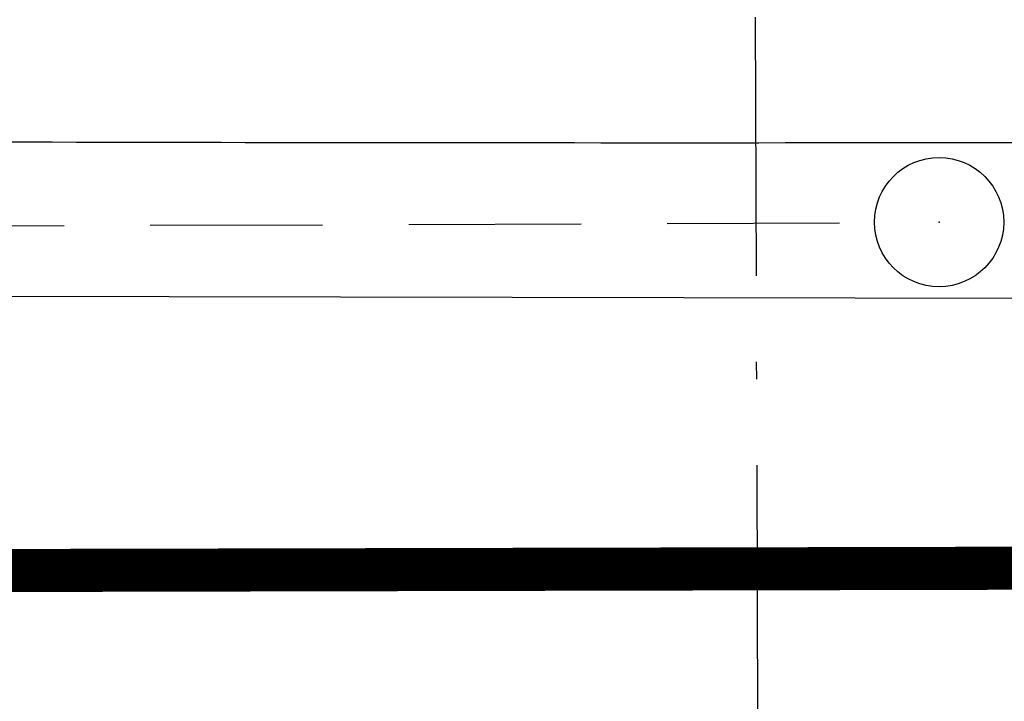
# Model space of a CAD drawing. Extents: x 0 to 1135, y 0 to 594.
# Tile 35 of 153: x 388 to 399, y 344 to 352. Entities that reach past the tile are written whole.
import ezdxf

# ---------------------------------------------------------------- set-up
doc = ezdxf.new("R2010")
doc.units = 0
doc.header["$LTSCALE"] = 2
doc.header["$MEASUREMENT"] = 0
for name, pattern in [('AUSGEZOGEN', [0]), ('BAB-FM2', [2.6, 1.5, -0.5, 0.1, -0.5]), ('GESTRICH-X2', [1.5, 1, -0.5])]:
    doc.linetypes.add(name, pattern=pattern)
doc.layers.get('0').update_dxf_attribs({"color": 8, "linetype": 'AUSGEZOGEN'})
for name, color, linetype in [('BAB_FM', 8, 'BAB-FM2'), ('BOESCHG', 8, 'AUSGEZOGEN'), ('FBRTOP', 8, 'AUSGEZOGEN'), ('KANAL', 200, 'GESTRICH-X2'), ('MULDE', 8, 'AUSGEZOGEN'), ('SCHSYMBOL', 200, 'AUSGEZOGEN')]:
    doc.layers.add(name, color=color, linetype=linetype)

# ---------------------------------------------------------------- blocks, each defined once
blk = doc.blocks.new('GST')
at = {"color": 0}
blk.add_circle((0, 0), 0.75, dxfattribs=at)
blk.add_point((0, 0), dxfattribs=at)
blk = doc.blocks.new('10')
blk.add_blockref('GST', (0, 0))

msp = doc.modelspace()

# ---------------------------------------------------------------- linework, layer by layer
at = {"layer": 'BAB_FM', "flags": 128}
msp.add_lwpolyline([(332.088, 313.289), (335.873, 303.792), (354.372, 308.908), (365.111, 309.796), (384.835, 311.135), (396.288, 311.416), (396.244, 323.994), (396.145, 352.833), (396.146, 357.071), (396.146, 359.706), (382.195, 363.559), (388.362, 396.136), (364.449, 414.987)], dxfattribs=at)
msp.add_lwpolyline([(332.088, 313.289), (335.873, 303.792), (354.372, 308.908), (365.111, 309.796), (384.835, 311.135), (396.288, 311.416), (396.244, 323.994), (396.145, 352.833), (396.146, 357.071), (396.146, 359.706), (382.195, 363.559), (388.362, 396.136), (364.449, 414.987)], dxfattribs=at)
at = {"layer": 'BOESCHG'}
msp.add_lwpolyline([(572.212, 351.814, 0.000002), (566.958, 351.798, 0.000356)], format="xyb", dxfattribs=at)
msp.add_lwpolyline([(572.212, 351.814, 0.000002), (566.958, 351.798, 0.000356)], format="xyb", dxfattribs=at)
at = {"layer": 'FBRTOP'}
msp.add_line((362.865, 349.003), (411.752, 348.913), dxfattribs=at)
msp.add_line((362.865, 349.003), (411.752, 348.913), dxfattribs=at)
at = {"layer": 'FBRTOP', "const_width": 0.5}
msp.add_lwpolyline([(322.923, 345.629), (434.826, 345.882), (441.045, 345.896)], dxfattribs=at)
msp.add_lwpolyline([(322.923, 345.629), (434.826, 345.882), (441.045, 345.896)], dxfattribs=at)
at = {"layer": 'KANAL'}
msp.add_line((359.124, 349.672), (397.524, 349.813), dxfattribs=at)
at = {"layer": 'MULDE'}
msp.add_lwpolyline([(374, 350.807, 0.000637), (382.952, 350.764, 0.000637), (391.904, 350.743, 0.000697), (401.695, 350.747, 0.000697), (411.485, 350.778)], format="xyb", dxfattribs=at)
msp.add_lwpolyline([(374, 350.807, 0.000637), (382.952, 350.764, 0.000637), (391.904, 350.743, 0.000697), (401.695, 350.747, 0.000697), (411.485, 350.778)], format="xyb", dxfattribs=at)

# ---------------------------------------------------------------- block references
at = {"layer": 'SCHSYMBOL', "rotation": 0.1293595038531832}
msp.add_blockref('10', (398.278, 349.819), dxfattribs=at)
msp.add_blockref('10', (398.278, 349.819), dxfattribs=at)

doc.saveas('drawing.dxf')
